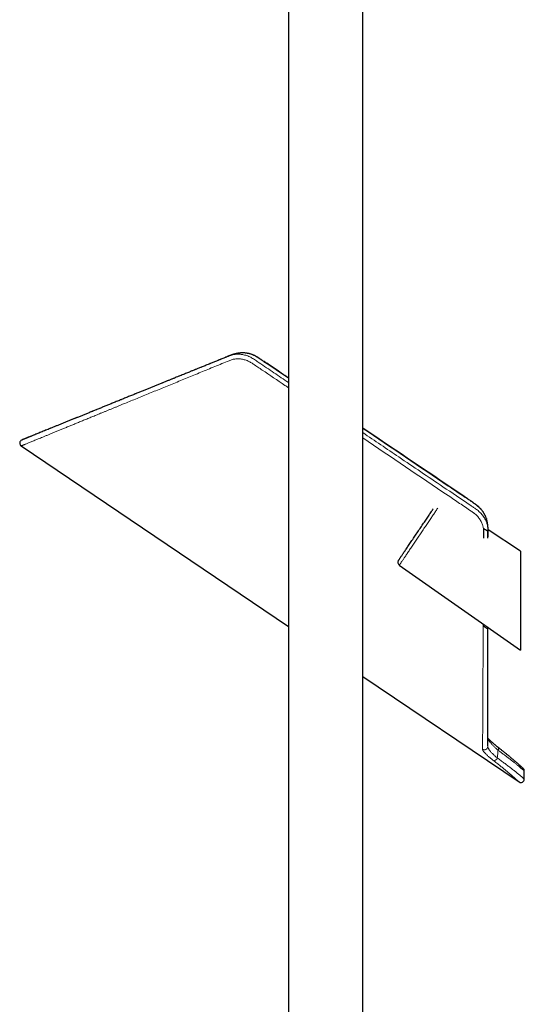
# Model space of a CAD drawing. Header units: millimetres. Extents: x 8 to 2401, y 12 to 2404.
# Tile 4 of 33: x 504 to 653, y 1493 to 1783. Entities that reach past the tile are written whole.
import ezdxf

# ---------------------------------------------------------------- set-up
doc = ezdxf.new("R2010")
doc.units = ezdxf.units.MM

msp = doc.modelspace()

# ---------------------------------------------------------------- linework, layer by layer
at = {"color": 7, "linetype": 'Continuous', "lineweight": 30}
for p, q in [((583.05, 2239.03), (583.05, 1479.04)), ((604.95, 1479.04), (604.95, 2239.03)), ((568.96, 1684.84), (568.95, 1684.84)), ((504.14, 1657.42), (583.05, 1604.2)), ((504.14, 1657.42), (504.14, 1657.42)), ((641.43, 1635.98), (641.44, 1635.94)), ((641.43, 1635.94), (641.43, 1635.97)), ((641.89, 1630.23), (641.89, 1632.2)), ((651.5, 1626.44), (641.92, 1632.66)), ((651.5, 1626.44), (651.5, 1597.23)), ((615.73, 1622.27), (651.5, 1597.23)), ((640.49, 1604.94), (640.49, 1604.33)), ((641.88, 1603.39), (641.88, 1603.96)), ((641.89, 1603.38), (641.9, 1603.38)), ((604.95, 1589.42), (651.06, 1558.32)), ((641.85, 1568.99), (641.85, 1569)), ((641.85, 1569), (641.85, 1568.99)), ((652.62, 1559.15), (652.62, 1561.56))]:
    msp.add_line(p, q, dxfattribs=at)
at = {"color": 252, "linetype": 'Continuous', "lineweight": 0}
for p, q in [((568.95, 1684.84), (568.98, 1684.84)), ((641.85, 1568.76), (641.85, 1568.99))]:
    msp.add_line(p, q, dxfattribs=at)
at = {"color": 7, "linetype": 'Continuous', "lineweight": 30, "flags": 128}
msp.add_lwpolyline([(615.48, 1623.65), (615.48, 1623.65), (615.49, 1623.66), (615.51, 1623.68), (615.53, 1623.72), (615.56, 1623.77), (615.6, 1623.83), (615.65, 1623.9), (615.71, 1623.98), (615.77, 1624.08), (615.84, 1624.18), (615.92, 1624.3), (616.01, 1624.43), (616.1, 1624.57), (616.2, 1624.72), (616.31, 1624.88), (616.43, 1625.05), (616.55, 1625.23), (616.68, 1625.42), (616.81, 1625.62), (616.96, 1625.83), (617.1, 1626.05), (617.26, 1626.28), (617.42, 1626.52), (617.58, 1626.76), (617.75, 1627.01), (617.93, 1627.27), (618.1, 1627.54), (618.29, 1627.81), (618.48, 1628.09), (618.67, 1628.37), (618.86, 1628.66), (619.06, 1628.96), (619.27, 1629.26), (619.47, 1629.56), (619.68, 1629.87), (619.89, 1630.18), (620.1, 1630.5), (620.32, 1630.81), (620.53, 1631.13), (620.75, 1631.45), (620.96, 1631.78), (621.18, 1632.1), (621.4, 1632.42), (621.62, 1632.75), (621.84, 1633.07), (622.05, 1633.39), (622.27, 1633.71), (622.48, 1634.03), (622.7, 1634.34), (622.91, 1634.66), (623.12, 1634.97), (623.32, 1635.27), (623.53, 1635.58), (623.73, 1635.87), (623.93, 1636.17), (624.12, 1636.45), (624.31, 1636.74), (624.5, 1637.01), (624.68, 1637.28), (624.85, 1637.54), (625.03, 1637.8), (625.19, 1638.05), (625.36, 1638.29), (625.51, 1638.52), (625.66, 1638.74), (625.76, 1638.88)], dxfattribs=at)
at = {"color": 252, "linetype": 'Continuous', "lineweight": 0, "flags": 128}
msp.add_lwpolyline([(644.99, 1568.45), (645.02, 1568.42), (645.04, 1568.37), (645.06, 1568.31), (645.07, 1568.23), (645.06, 1568.15), (645.04, 1568.06), (645.01, 1567.97), (644.97, 1567.87), (644.92, 1567.76), (644.87, 1567.65)], dxfattribs=at)
at = {"color": 7, "linetype": 'Continuous', "lineweight": 30}
for centre, start, end in [((504.7, 1658.25), 113.2129, 236.1387), ((616.31, 1623.09), 146, 235), ((651.62, 1561.56), 0.0713, 47.3049), ((651.62, 1559.15), 235.8771, 0.119)]:
    msp.add_arc(centre, 1, start, end, dxfattribs=at)
at = {"color": 252, "linetype": 'Continuous', "lineweight": 0}
for centre, radius, start, end in [((640.85, 1568.81), 1, 236.7198, 357.3792), ((643.36, 1565.92), 1.38, 280.2839, 337.2444)]:
    msp.add_arc(centre, radius, start, end, dxfattribs=at)
for points, knots in [([(504.44, 1659.23), (504.46, 1659.23), (504.5, 1659.25), (504.62, 1659.3), (504.8, 1659.37), (505.03, 1659.46), (505.29, 1659.57), (505.6, 1659.7), (505.95, 1659.84), (506.35, 1660), (506.78, 1660.18), (507.25, 1660.36), (507.73, 1660.56), (508.25, 1660.77), (508.79, 1660.99), (509.37, 1661.23), (509.99, 1661.48), (510.63, 1661.74), (511.31, 1662.01), (512.03, 1662.31), (512.79, 1662.61), (513.58, 1662.93), (514.4, 1663.27), (515.26, 1663.61), (516.14, 1663.97), (517.06, 1664.35), (518.01, 1664.73), (519.01, 1665.13), (520.04, 1665.55), (521.13, 1665.99), (522.24, 1666.44), (523.38, 1666.91), (524.56, 1667.38), (525.76, 1667.87), (526.99, 1668.37), (528.26, 1668.88), (529.56, 1669.41), (530.89, 1669.95), (532.25, 1670.49), (533.63, 1671.06), (535.04, 1671.63), (536.48, 1672.21), (537.94, 1672.8), (539.44, 1673.41), (540.98, 1674.03), (542.57, 1674.67), (544.17, 1675.32), (545.8, 1675.98), (547.45, 1676.65), (549.12, 1677.32), (550.82, 1678.01), (552.52, 1678.7), (554.23, 1679.39), (555.95, 1680.08), (557.69, 1680.78), (559.41, 1681.48), (561.13, 1682.17), (562.83, 1682.86), (564.19, 1683.41), (565.21, 1683.83), (565.81, 1684.07), (566.35, 1684.24), (566.83, 1684.35), (567.32, 1684.43), (567.81, 1684.47), (568.3, 1684.48), (568.79, 1684.46), (569.29, 1684.4), (569.82, 1684.3), (570.39, 1684.16), (571, 1683.96), (571.59, 1683.71), (572.16, 1683.42), (572.72, 1683.08), (573.27, 1682.72), (573.81, 1682.34), (574.9, 1681.6), (577.27, 1680.01), (580.16, 1678.05), (582.33, 1676.59), (583.05, 1676.11)], [0, 0, 0, 0, 0.005375, 0.019858, 0.034682, 0.049511, 0.064339, 0.079163, 0.094104, 0.109049, 0.123993, 0.138934, 0.152824, 0.166716, 0.180608, 0.194497, 0.208475, 0.222456, 0.236436, 0.250414, 0.264657, 0.278903, 0.293148, 0.307391, 0.32172, 0.336051, 0.350381, 0.36471, 0.379664, 0.394622, 0.409579, 0.424534, 0.439574, 0.454617, 0.469659, 0.4847, 0.499991, 0.515284, 0.530577, 0.545868, 0.561237, 0.576609, 0.59198, 0.60735, 0.623278, 0.639208, 0.655138, 0.671066, 0.68707, 0.703075, 0.719081, 0.735085, 0.750843, 0.766602, 0.782362, 0.79812, 0.81316, 0.828201, 0.843241, 0.849091, 0.854939, 0.858884, 0.862834, 0.866778, 0.870547, 0.87433, 0.878118, 0.881901, 0.885672, 0.89038, 0.895104, 0.899828, 0.904536, 0.90931, 0.91409, 0.918876, 0.923659, 0.942841, 0.981204, 1, 1, 1, 1]), ([(583.05, 1677.37), (580.63, 1679.01), (577.96, 1680.8), (575.06, 1682.77), (574.41, 1683.21), (573.83, 1683.58), (573.32, 1683.87), (572.77, 1684.14), (572.2, 1684.38), (571.59, 1684.57), (570.98, 1684.72), (570.4, 1684.81), (569.87, 1684.86), (569.4, 1684.87), (569.1, 1684.85), (568.96, 1684.84)], [0, 0, 0, 0, 0.534966, 0.588801, 0.642634, 0.678795, 0.71499, 0.751131, 0.790648, 0.830304, 0.869955, 0.909466, 0.941111, 0.972871, 1, 1, 1, 1]), ([(583.05, 1674.55), (582.68, 1674.8), (580.09, 1676.55), (577.07, 1678.59), (573.99, 1680.66), (573, 1681.34), (572.28, 1681.8), (571.83, 1682.09), (571.34, 1682.35), (570.82, 1682.58), (570.27, 1682.78), (569.72, 1682.93), (569.16, 1683.04), (568.61, 1683.1), (568.05, 1683.12), (567.5, 1683.1), (566.97, 1683.03), (566.46, 1682.91), (565.96, 1682.75), (564.94, 1682.33), (563.37, 1681.69), (561.28, 1680.84), (559.2, 1679.99), (557.15, 1679.15), (555.12, 1678.32), (553.11, 1677.5), (551.13, 1676.68), (549.17, 1675.88), (547.23, 1675.09), (545.31, 1674.3), (543.42, 1673.53), (541.55, 1672.76), (539.7, 1672), (537.86, 1671.25), (536.06, 1670.52), (534.59, 1669.91), (533.43, 1669.44), (532.57, 1669.08), (531.71, 1668.73), (530.86, 1668.39), (530.03, 1668.04), (529.2, 1667.7), (528.39, 1667.37), (527.41, 1666.97), (526.28, 1666.51), (525.01, 1665.99), (523.77, 1665.48), (522.56, 1664.98), (521.37, 1664.5), (520.22, 1664.02), (519.11, 1663.56), (518.01, 1663.12), (516.95, 1662.68), (515.92, 1662.26), (514.93, 1661.85), (513.97, 1661.46), (513.05, 1661.08), (512.17, 1660.72), (511.33, 1660.37), (510.54, 1660.05), (509.81, 1659.75), (509.12, 1659.47), (508.48, 1659.2), (507.87, 1658.96), (507.31, 1658.73), (506.79, 1658.51), (506.31, 1658.32), (505.88, 1658.14), (505.49, 1657.98), (505.15, 1657.84), (504.86, 1657.72), (504.61, 1657.62), (504.42, 1657.54), (504.27, 1657.48), (504.18, 1657.44), (504.14, 1657.42), (504.14, 1657.42), (504.14, 1657.42)], [0, 0, 0, 0, 0.009235, 0.065448, 0.076198, 0.086947, 0.090532, 0.094117, 0.098092, 0.102121, 0.106179, 0.110294, 0.114268, 0.118301, 0.122363, 0.126488, 0.130382, 0.134331, 0.138312, 0.142339, 0.160085, 0.177843, 0.195606, 0.213382, 0.231128, 0.24888, 0.266652, 0.28443, 0.302281, 0.320139, 0.338019, 0.355905, 0.374116, 0.392334, 0.410577, 0.428828, 0.438002, 0.447175, 0.456353, 0.465531, 0.474723, 0.483915, 0.493111, 0.502308, 0.517375, 0.532448, 0.547537, 0.562632, 0.577792, 0.592957, 0.608141, 0.623332, 0.638803, 0.654281, 0.669781, 0.685287, 0.700875, 0.71647, 0.732089, 0.747715, 0.762783, 0.777858, 0.792955, 0.808059, 0.823249, 0.838446, 0.85384, 0.869235, 0.884663, 0.900091, 0.91572, 0.931358, 0.947096, 0.962844, 0.978621, 0.994407, 1, 1, 1, 1]), ([(641.43, 1635.97), (641.38, 1636.1), (641.28, 1636.41), (641.06, 1636.91), (640.77, 1637.45), (640.44, 1637.97), (640.06, 1638.47), (639.64, 1638.94), (639.19, 1639.38), (638.65, 1639.84), (638.02, 1640.31), (637.32, 1640.81), (636.61, 1641.29), (635.89, 1641.76), (635.17, 1642.23), (633.26, 1643.5), (623.2, 1650.32), (613.36, 1656.94), (604.95, 1662.6)], [0, 0, 0, 0, 0.0093843, 0.0234404, 0.0374978, 0.0515049, 0.065495, 0.0795329, 0.0935691, 0.1075568, 0.1263479, 0.1451436, 0.1639657, 0.1828093, 0.2016546, 0.2204788, 0.3334572, 1, 1, 1, 1]), ([(604.95, 1661.34), (608.49, 1658.95), (616.36, 1653.64), (626.93, 1646.51), (634.22, 1641.59), (637.44, 1639.42), (638.13, 1638.96), (638.72, 1638.54), (639.21, 1638.14), (639.67, 1637.71), (640.09, 1637.24), (640.49, 1636.73), (640.84, 1636.2), (641.12, 1635.69), (641.35, 1635.2), (641.52, 1634.74), (641.66, 1634.27), (641.77, 1633.8), (641.84, 1633.36), (641.88, 1632.95), (641.89, 1632.58), (641.89, 1632.33), (641.89, 1632.2)], [0, 0, 0, 0, 0.26408, 0.587531, 0.788859, 0.808092, 0.82732, 0.840288, 0.853271, 0.866232, 0.879688, 0.89319, 0.906691, 0.920145, 0.930919, 0.941732, 0.952557, 0.963367, 0.974139, 0.982754, 0.991377, 1, 1, 1, 1]), ([(640.54, 1633.11), (640.52, 1633.25), (640.47, 1633.52), (640.35, 1633.96), (640.19, 1634.44), (639.97, 1634.94), (639.71, 1635.43), (639.4, 1635.91), (639.06, 1636.36), (638.69, 1636.79), (638.28, 1637.19), (637.91, 1637.5), (637.6, 1637.73), (637.29, 1637.96), (636.5, 1638.51), (635.22, 1639.37), (632.97, 1640.87), (622.89, 1647.69), (613.36, 1654.11), (604.95, 1659.78)], [0, 0, 0, 0, 0.009944, 0.019937, 0.032424, 0.045097, 0.057863, 0.070817, 0.083304, 0.095963, 0.108708, 0.121631, 0.128015, 0.134401, 0.14719, 0.192008, 0.236826, 0.326463, 1, 1, 1, 1]), ([(627.05, 1639.04), (627.03, 1639.01), (626.92, 1638.85), (626.71, 1638.53), (626.4, 1638.08), (626.07, 1637.59), (625.73, 1637.09), (625.37, 1636.56), (625, 1636.01), (624.62, 1635.44), (624.23, 1634.86), (623.82, 1634.26), (623.41, 1633.65), (623, 1633.04), (622.58, 1632.42), (622.16, 1631.79), (621.74, 1631.17), (621.32, 1630.55), (620.91, 1629.93), (620.5, 1629.33), (620.09, 1628.73), (619.7, 1628.15), (619.32, 1627.58), (618.95, 1627.03), (618.59, 1626.5), (618.25, 1625.99), (617.92, 1625.51), (617.61, 1625.05), (617.33, 1624.63), (617.06, 1624.23), (616.82, 1623.87), (616.59, 1623.54), (616.39, 1623.24), (616.22, 1622.99), (616.07, 1622.77), (615.95, 1622.59), (615.86, 1622.44), (615.79, 1622.34), (615.74, 1622.28), (615.74, 1622.27), (615.74, 1622.27)], [0, 0, 0, 0, 0.006103, 0.032965, 0.059827, 0.086689, 0.113551, 0.140413, 0.167275, 0.194137, 0.221, 0.247862, 0.274724, 0.301586, 0.328448, 0.35531, 0.382172, 0.409034, 0.435896, 0.462758, 0.48962, 0.516482, 0.543345, 0.570207, 0.597069, 0.623931, 0.650793, 0.677655, 0.704517, 0.731379, 0.758241, 0.785103, 0.811965, 0.838827, 0.86569, 0.892552, 0.919414, 0.946276, 0.973138, 1, 1, 1, 1]), ([(641.91, 1632.18), (641.91, 1632.18), (641.92, 1632.18), (641.9, 1632.19), (641.89, 1632.2)], [0, 0, 0, 0, 0.298641, 1, 1, 1, 1]), ([(640.3, 1567.97), (640.3, 1568.14), (640.3, 1568.49), (640.31, 1569.07), (640.31, 1569.69), (640.32, 1570.37), (640.32, 1571.1), (640.32, 1571.89), (640.33, 1572.72), (640.33, 1573.58), (640.34, 1574.47), (640.34, 1575.39), (640.35, 1576.34), (640.35, 1577.34), (640.36, 1578.38), (640.36, 1579.47), (640.37, 1580.59), (640.38, 1581.75), (640.38, 1582.96), (640.39, 1584.22), (640.4, 1585.51), (640.4, 1586.84), (640.41, 1588.2), (640.42, 1589.61), (640.42, 1591.05), (640.43, 1592.48), (640.44, 1593.9), (640.44, 1595.31), (640.45, 1596.75), (640.46, 1598.21), (640.47, 1599.7), (640.47, 1601.22), (640.48, 1602.76), (640.49, 1603.8), (640.49, 1604.33)], [0, 0, 0, 0, 0.032321, 0.064652, 0.096982, 0.129304, 0.161907, 0.194518, 0.22713, 0.259733, 0.290644, 0.321561, 0.352479, 0.383389, 0.414518, 0.445652, 0.476787, 0.507916, 0.539688, 0.571466, 0.603245, 0.635017, 0.666992, 0.698974, 0.730956, 0.762931, 0.792493, 0.822059, 0.851625, 0.881187, 0.910888, 0.940593, 0.970299, 1, 1, 1, 1]), ([(640.49, 1604.33), (640.54, 1604.29), (640.63, 1604.23), (640.77, 1604.13), (640.9, 1604.04), (641.04, 1603.95), (641.19, 1603.85), (641.33, 1603.76), (641.48, 1603.66), (641.63, 1603.56), (641.74, 1603.48), (641.82, 1603.43), (641.87, 1603.4), (641.88, 1603.39), (641.88, 1603.39)], [0, 0, 0, 0, 0.062794, 0.125377, 0.18824, 0.251201, 0.334579, 0.417683, 0.500887, 0.62581, 0.750417, 0.833341, 0.916374, 1, 1, 1, 1]), ([(641.88, 1603.39), (641.88, 1602.92), (641.88, 1602), (641.88, 1600.64), (641.88, 1599.29), (641.88, 1597.96), (641.88, 1596.65), (641.88, 1595.37), (641.88, 1594.1), (641.88, 1592.7), (641.87, 1591.2), (641.87, 1589.59), (641.87, 1588.03), (641.87, 1586.67), (641.87, 1585.51), (641.87, 1584.54), (641.87, 1583.58), (641.87, 1582.65), (641.87, 1581.74), (641.87, 1580.84), (641.86, 1579.96), (641.86, 1579.1), (641.86, 1578.26), (641.86, 1577.44), (641.86, 1576.65), (641.86, 1575.89), (641.86, 1575.15), (641.86, 1574.43), (641.86, 1573.75), (641.86, 1573.09), (641.86, 1572.46), (641.85, 1571.9), (641.85, 1571.41), (641.85, 1570.97), (641.85, 1570.55), (641.85, 1570.16), (641.85, 1569.78), (641.85, 1569.42), (641.85, 1569.08), (641.85, 1568.87), (641.85, 1568.76)], [0, 0, 0, 0, 0.027607, 0.055214, 0.082847, 0.11048, 0.138192, 0.165904, 0.193644, 0.221385, 0.25878, 0.296175, 0.333644, 0.371113, 0.396248, 0.421385, 0.44652, 0.47171, 0.496902, 0.522093, 0.547942, 0.573794, 0.599643, 0.625558, 0.651476, 0.677391, 0.703515, 0.729641, 0.755765, 0.781963, 0.808163, 0.83436, 0.855022, 0.875683, 0.896362, 0.917041, 0.937772, 0.958502, 0.979251, 1, 1, 1, 1]), ([(641.9, 1603.38), (641.9, 1603.38), (641.9, 1603.37), (641.89, 1603.38), (641.88, 1603.39)], [0, 0, 0, 0, 0.0219, 1, 1, 1, 1]), ([(644.87, 1567.65), (644.75, 1567.76), (644.52, 1567.96), (644.2, 1568.26), (643.88, 1568.56), (643.58, 1568.86), (643.3, 1569.16), (643.03, 1569.45), (642.79, 1569.73), (642.56, 1570), (642.36, 1570.26), (642.17, 1570.52), (642, 1570.77), (641.9, 1570.93), (641.86, 1571)], [0, 0, 0, 0, 0.0827754, 0.165624, 0.2484078, 0.3336461, 0.4189527, 0.5041987, 0.5868071, 0.6694688, 0.7520799, 0.8366478, 0.9212698, 1, 1, 1, 1]), ([(641.85, 1568.76), (641.85, 1568.71), (641.86, 1568.6), (641.93, 1568.41), (642.03, 1568.19), (642.17, 1567.95), (642.34, 1567.7), (642.54, 1567.43), (642.78, 1567.15), (643.06, 1566.84), (643.39, 1566.51), (643.72, 1566.19), (644.04, 1565.9), (644.33, 1565.64), (644.53, 1565.47), (644.63, 1565.38)], [0, 0, 0, 0, 0.078063, 0.156139, 0.23667, 0.317207, 0.395159, 0.473113, 0.552956, 0.632799, 0.723106, 0.813411, 0.875588, 0.937824, 1, 1, 1, 1]), ([(643.61, 1564.56), (643.45, 1564.68), (643.13, 1564.93), (642.74, 1565.24), (642.41, 1565.52), (642.14, 1565.75), (641.84, 1566.01), (641.53, 1566.29), (641.25, 1566.56), (641.04, 1566.78), (640.87, 1566.97), (640.72, 1567.15), (640.6, 1567.31), (640.49, 1567.46), (640.41, 1567.61), (640.35, 1567.74), (640.31, 1567.87), (640.3, 1567.94), (640.3, 1567.97)], [0, 0, 0, 0, 0.082055, 0.16411, 0.220409, 0.276753, 0.333052, 0.415096, 0.49714, 0.553412, 0.609729, 0.665999, 0.720739, 0.775523, 0.830259, 0.886824, 0.943443, 1, 1, 1, 1]), ([(644.87, 1567.65), (644.85, 1567.46), (644.83, 1567.08), (644.78, 1566.52), (644.71, 1565.95), (644.66, 1565.57), (644.63, 1565.38)], [0, 0, 0, 0, 0.249535, 0.499253, 0.749531, 1, 1, 1, 1]), ([(644.63, 1565.38), (644.81, 1565.26), (645.16, 1565.01), (645.68, 1564.64), (646.19, 1564.28), (646.68, 1563.91), (647.17, 1563.56), (647.64, 1563.2), (648.09, 1562.86), (648.53, 1562.52), (648.97, 1562.18), (649.39, 1561.84), (649.79, 1561.52), (650.16, 1561.23), (650.48, 1560.96), (650.77, 1560.72), (651.05, 1560.49), (651.3, 1560.28), (651.53, 1560.08), (651.75, 1559.9), (651.94, 1559.74), (652.1, 1559.6), (652.25, 1559.47), (652.36, 1559.37), (652.46, 1559.29), (652.54, 1559.22), (652.59, 1559.18), (652.62, 1559.15), (652.62, 1559.15), (652.62, 1559.15)], [0, 0, 0, 0, 0.036175, 0.072421, 0.108881, 0.145412, 0.182754, 0.22017, 0.25781, 0.295524, 0.335982, 0.376532, 0.417354, 0.458266, 0.494472, 0.530678, 0.567137, 0.603595, 0.640849, 0.678103, 0.715631, 0.753159, 0.78933, 0.825501, 0.861923, 0.898345, 0.93556, 0.972775, 1, 1, 1, 1]), ([(652.62, 1561.56), (652.62, 1561.56), (652.62, 1561.57), (652.58, 1561.59), (652.53, 1561.64), (652.45, 1561.71), (652.35, 1561.8), (652.23, 1561.91), (652.08, 1562.03), (651.92, 1562.17), (651.73, 1562.34), (651.51, 1562.52), (651.28, 1562.72), (651.02, 1562.94), (650.74, 1563.17), (650.44, 1563.42), (650.13, 1563.68), (649.79, 1563.95), (649.43, 1564.24), (649.05, 1564.54), (648.64, 1564.86), (648.22, 1565.19), (647.81, 1565.5), (647.44, 1565.78), (647.1, 1566.03), (646.76, 1566.29), (646.4, 1566.56), (646.03, 1566.82), (645.65, 1567.1), (645.26, 1567.37), (645, 1567.56), (644.87, 1567.65)], [0, 0, 0, 0, 0.031602, 0.069393, 0.107183, 0.145253, 0.183324, 0.219969, 0.256613, 0.293512, 0.330411, 0.368108, 0.405805, 0.443778, 0.48175, 0.518494, 0.555238, 0.59224, 0.629241, 0.667064, 0.704887, 0.743, 0.781112, 0.808189, 0.835266, 0.862453, 0.889639, 0.91717, 0.9447, 0.97235, 1, 1, 1, 1]), ([(651.06, 1558.32), (651.06, 1558.32), (651.06, 1558.32), (651.05, 1558.33), (651.01, 1558.36), (650.96, 1558.42), (650.88, 1558.49), (650.78, 1558.58), (650.66, 1558.69), (650.51, 1558.82), (650.35, 1558.97), (650.18, 1559.12), (650.02, 1559.27), (649.87, 1559.4), (649.7, 1559.54), (649.53, 1559.7), (649.35, 1559.86), (649.15, 1560.03), (648.95, 1560.21), (648.71, 1560.41), (648.44, 1560.65), (648.12, 1560.92), (647.79, 1561.21), (647.43, 1561.5), (647.06, 1561.81), (646.67, 1562.14), (646.26, 1562.47), (645.81, 1562.84), (645.31, 1563.24), (644.76, 1563.67), (644.2, 1564.11), (643.8, 1564.41), (643.61, 1564.56)], [0, 0, 0, 0, 0.006637, 0.043889, 0.079984, 0.116079, 0.152425, 0.18877, 0.225908, 0.263046, 0.300457, 0.337869, 0.363578, 0.389287, 0.415087, 0.440887, 0.466968, 0.493049, 0.519226, 0.545402, 0.580162, 0.614922, 0.649914, 0.684905, 0.720639, 0.756371, 0.792365, 0.828359, 0.87098, 0.913714, 0.956797, 1, 1, 1, 1])]:
    msp.add_open_spline(points, degree=3, knots=knots, dxfattribs=at)
at = {"color": 7, "linetype": 'Continuous', "lineweight": 30}
for points, knots in [([(568.95, 1684.85), (568.9, 1684.84), (568.8, 1684.84), (568.65, 1684.82), (568.51, 1684.8), (568.37, 1684.79), (568.24, 1684.77), (568.09, 1684.75), (567.93, 1684.72), (567.79, 1684.69), (567.67, 1684.67), (567.55, 1684.65), (567.42, 1684.62), (567.29, 1684.59), (567.15, 1684.55), (567, 1684.51), (566.85, 1684.47), (566.69, 1684.42), (566.55, 1684.37), (566.44, 1684.33), (566.36, 1684.31), (566.26, 1684.27), (566.14, 1684.22), (565.99, 1684.17), (565.84, 1684.11), (565.66, 1684.04), (565.46, 1683.96), (565.23, 1683.86), (564.95, 1683.75), (564.64, 1683.62), (564.3, 1683.49), (563.88, 1683.32), (563.38, 1683.12), (562.83, 1682.89), (562.28, 1682.67), (561.75, 1682.45), (561.23, 1682.24), (560.73, 1682.04), (560.18, 1681.82), (559.6, 1681.58), (558.98, 1681.34), (558.4, 1681.1), (557.84, 1680.87), (557.3, 1680.66), (556.8, 1680.45), (556.32, 1680.26), (555.9, 1680.09), (555.51, 1679.93), (555.13, 1679.77), (554.73, 1679.61), (554.27, 1679.43), (553.77, 1679.22), (553.21, 1679), (552.62, 1678.76), (551.99, 1678.5), (551.33, 1678.24), (550.63, 1677.95), (549.91, 1677.66), (549.14, 1677.35), (548.32, 1677.02), (547.46, 1676.67), (546.57, 1676.31), (545.64, 1675.93), (544.69, 1675.55), (543.73, 1675.16), (542.77, 1674.77), (541.81, 1674.38), (540.83, 1673.98), (539.83, 1673.58), (538.81, 1673.17), (537.77, 1672.74), (536.68, 1672.3), (535.53, 1671.84), (534.33, 1671.35), (533.12, 1670.86), (531.9, 1670.37), (530.73, 1669.89), (529.63, 1669.45), (528.59, 1669.03), (527.55, 1668.6), (526.5, 1668.18), (525.46, 1667.76), (524.44, 1667.34), (523.44, 1666.94), (522.47, 1666.54), (521.5, 1666.15), (520.55, 1665.76), (519.59, 1665.37), (518.63, 1664.99), (517.68, 1664.6), (516.74, 1664.22), (515.82, 1663.85), (514.92, 1663.48), (514.04, 1663.13), (513.21, 1662.79), (512.43, 1662.47), (511.7, 1662.17), (510.99, 1661.89), (510.3, 1661.61), (509.65, 1661.34), (509.06, 1661.1), (508.52, 1660.89), (508.04, 1660.69), (507.58, 1660.5), (507.16, 1660.33), (506.76, 1660.17), (506.39, 1660.02), (506.06, 1659.88), (505.75, 1659.76), (505.47, 1659.65), (505.23, 1659.55), (505.02, 1659.46), (504.84, 1659.39), (504.7, 1659.34), (504.61, 1659.3), (504.54, 1659.27), (504.54, 1659.27), (504.53, 1659.27)], [0, 0, 0, 0, 0.00107, 0.002488, 0.003664, 0.0047, 0.00575, 0.007019, 0.008444, 0.009644, 0.010554, 0.011427, 0.012527, 0.013705, 0.014837, 0.016009, 0.017286, 0.018753, 0.020055, 0.02094, 0.021579, 0.022079, 0.023444, 0.024708, 0.026007, 0.027679, 0.029563, 0.031639, 0.03434, 0.037315, 0.040564, 0.044087, 0.049352, 0.054781, 0.060073, 0.06523, 0.070249, 0.075132, 0.079879, 0.086183, 0.092228, 0.098015, 0.103544, 0.108815, 0.113829, 0.118584, 0.123081, 0.126578, 0.130356, 0.134421, 0.138775, 0.144073, 0.149742, 0.155782, 0.162192, 0.168972, 0.176122, 0.18364, 0.191526, 0.200181, 0.209237, 0.218694, 0.22855, 0.238803, 0.249452, 0.259661, 0.270206, 0.281086, 0.292299, 0.303843, 0.315717, 0.327917, 0.341713, 0.3559, 0.370474, 0.385433, 0.400771, 0.413842, 0.427172, 0.44076, 0.454603, 0.468699, 0.483046, 0.496799, 0.510772, 0.524961, 0.539364, 0.553979, 0.569298, 0.58484, 0.600601, 0.616582, 0.632779, 0.64919, 0.665815, 0.68124, 0.696841, 0.712617, 0.728566, 0.744689, 0.760984, 0.775057, 0.789254, 0.803575, 0.818022, 0.832593, 0.847026, 0.861581, 0.876256, 0.891053, 0.906278, 0.92163, 0.93711, 0.952719, 0.968457, 0.984326, 1, 1, 1, 1]), ([(583.05, 1677.44), (582.06, 1678.11), (579.9, 1679.56), (577.42, 1681.24), (575.65, 1682.43), (574.92, 1682.93), (574.41, 1683.28), (574.07, 1683.49), (573.77, 1683.67), (573.48, 1683.83), (573.2, 1683.98), (572.91, 1684.12), (572.61, 1684.24), (572.32, 1684.36), (572.02, 1684.46), (571.71, 1684.56), (571.4, 1684.64), (571.1, 1684.71), (570.79, 1684.76), (570.48, 1684.81), (570.17, 1684.84), (569.86, 1684.86), (569.55, 1684.87), (569.25, 1684.87), (569.06, 1684.85), (568.96, 1684.85)], [0, 0, 0, 0, 0.220615, 0.478035, 0.551806, 0.613457, 0.642067, 0.665661, 0.687103, 0.707013, 0.725927, 0.745991, 0.765769, 0.78551, 0.805224, 0.824922, 0.844615, 0.864314, 0.884029, 0.90375, 0.923373, 0.942857, 0.962236, 0.981528, 1, 1, 1, 1]), ([(509.75, 1661.38), (509.63, 1661.33), (509.28, 1661.19), (508.75, 1660.98), (508.16, 1660.74), (507.62, 1660.52), (507.11, 1660.31), (506.65, 1660.13), (506.23, 1659.96), (505.94, 1659.84), (505.74, 1659.76), (505.63, 1659.71), (505.51, 1659.66), (505.4, 1659.62), (505.29, 1659.57), (505.18, 1659.53), (505.08, 1659.49), (504.98, 1659.45), (504.88, 1659.41), (504.8, 1659.37), (504.72, 1659.34), (504.65, 1659.31), (504.59, 1659.29), (504.55, 1659.27), (504.53, 1659.27), (504.53, 1659.27), (504.53, 1659.27)], [0, 0, 0, 0, 0.03722, 0.102762, 0.168363, 0.234187, 0.300238, 0.36652, 0.433039, 0.499798, 0.522885, 0.546, 0.569454, 0.594397, 0.620935, 0.64855, 0.677696, 0.70837, 0.740569, 0.774993, 0.810996, 0.848575, 0.887726, 0.928445, 0.970729, 1, 1, 1, 1]), ([(641.29, 1636.37), (641.27, 1636.41), (641.22, 1636.55), (641.12, 1636.78), (640.99, 1637.05), (640.84, 1637.32), (640.69, 1637.59), (640.53, 1637.85), (640.35, 1638.11), (640.16, 1638.36), (639.96, 1638.61), (639.76, 1638.86), (639.54, 1639.09), (639.31, 1639.32), (639.08, 1639.54), (638.84, 1639.75), (638.58, 1639.95), (638.32, 1640.15), (638.02, 1640.37), (637.68, 1640.6), (637.24, 1640.89), (636.61, 1641.32), (625.83, 1648.6), (615.24, 1655.74), (604.95, 1662.67)], [0, 0, 0, 0, 0.0031134, 0.0100842, 0.0170625, 0.0240299, 0.03097, 0.0379057, 0.0449298, 0.0520046, 0.0591189, 0.0662603, 0.0734155, 0.0805688, 0.0877045, 0.0948169, 0.101779, 0.1091129, 0.1170854, 0.1260137, 0.136636, 0.1519982, 0.1764348, 1, 1, 1, 1]), ([(504.3, 1659.17), (504.31, 1659.17), (504.31, 1659.18), (504.36, 1659.2), (504.42, 1659.22), (504.44, 1659.23)], [0, 0, 0, 0, 0.377185, 0.759516, 1, 1, 1, 1]), ([(504.53, 1659.27), (504.49, 1659.25), (504.42, 1659.22), (504.35, 1659.19), (504.32, 1659.18)], [0, 0, 0, 0, 0.577525, 1, 1, 1, 1]), ([(641.43, 1635.97), (641.4, 1636.05), (641.36, 1636.17), (641.32, 1636.29), (641.3, 1636.32)], [0, 0, 0, 0, 0.688972, 1, 1, 1, 1]), ([(641.92, 1632.18), (641.92, 1632.22), (641.92, 1632.33), (641.92, 1632.52), (641.92, 1632.73), (641.92, 1632.93), (641.91, 1633.11), (641.91, 1633.27), (641.9, 1633.4), (641.9, 1633.51), (641.89, 1633.6), (641.89, 1633.69), (641.88, 1633.79), (641.87, 1633.9), (641.85, 1634.04), (641.83, 1634.19), (641.81, 1634.33), (641.79, 1634.46), (641.77, 1634.59), (641.75, 1634.73), (641.72, 1634.88), (641.68, 1635.04), (641.65, 1635.2), (641.61, 1635.34), (641.57, 1635.49), (641.53, 1635.65), (641.48, 1635.81), (641.45, 1635.91), (641.44, 1635.94)], [0, 0, 0, 0, 0.029063, 0.094275, 0.153148, 0.201023, 0.255894, 0.298226, 0.328796, 0.358723, 0.379944, 0.402693, 0.427488, 0.456168, 0.491574, 0.531625, 0.571494, 0.60497, 0.635571, 0.671246, 0.712269, 0.755612, 0.800328, 0.837971, 0.876254, 0.920809, 0.970678, 1, 1, 1, 1]), ([(640.54, 1633.11), (640.55, 1633.04), (640.57, 1632.88), (640.59, 1632.64), (640.61, 1632.4), (640.61, 1632.16), (640.61, 1631.93), (640.61, 1631.7), (640.61, 1631.47), (640.61, 1631.24), (640.61, 1631.01), (640.61, 1630.76), (640.61, 1630.51), (640.6, 1630.33), (640.6, 1630.23), (640.6, 1630.2)], [0, 0, 0, 0, 0.075661, 0.157204, 0.244743, 0.324789, 0.404552, 0.483419, 0.563868, 0.63912, 0.717537, 0.808459, 0.898015, 0.971715, 1, 1, 1, 1]), ([(641.89, 1632.2), (641.88, 1632.2), (641.87, 1632.21), (641.84, 1632.23), (641.8, 1632.26), (641.72, 1632.31), (641.61, 1632.39), (641.43, 1632.51), (641.23, 1632.64), (641.02, 1632.79), (640.78, 1632.95), (640.62, 1633.05), (640.54, 1633.11)], [0, 0, 0, 0, 0.062773, 0.125065, 0.187245, 0.24954, 0.374651, 0.500236, 0.625298, 0.749934, 0.87465, 1, 1, 1, 1]), ([(641.92, 1630.66), (641.92, 1630.66), (641.92, 1631.17), (641.92, 1631.68), (641.92, 1632.18)], [0, 0, 0, 0, 0.016963, 1, 1, 1, 1]), ([(641.85, 1569), (641.85, 1569.12), (641.85, 1569.4), (641.85, 1569.9), (641.86, 1570.47), (641.86, 1571.09), (641.86, 1571.74), (641.86, 1572.44), (641.86, 1573.17), (641.86, 1573.95), (641.86, 1574.77), (641.86, 1575.64), (641.86, 1576.56), (641.87, 1577.51), (641.87, 1578.51), (641.87, 1579.55), (641.87, 1580.62), (641.87, 1581.74), (641.87, 1582.89), (641.88, 1584.07), (641.88, 1585.3), (641.88, 1586.55), (641.88, 1587.84), (641.88, 1589.15), (641.88, 1590.48), (641.88, 1591.85), (641.89, 1593.33), (641.89, 1594.94), (641.89, 1596.68), (641.89, 1598.46), (641.89, 1600.28), (641.89, 1601.92), (641.9, 1602.96), (641.9, 1603.38)], [0, 0, 0, 0, 0.024361, 0.055783, 0.087239, 0.118732, 0.150262, 0.181267, 0.212312, 0.243396, 0.274522, 0.306328, 0.33818, 0.370077, 0.40202, 0.434007, 0.466039, 0.498114, 0.530161, 0.56225, 0.594379, 0.626547, 0.658753, 0.69042, 0.722121, 0.753853, 0.785614, 0.823459, 0.861337, 0.899243, 0.937172, 0.975119, 1, 1, 1, 1]), ([(641.9, 1603.38), (641.9, 1603.55), (641.9, 1603.74), (641.9, 1603.93), (641.9, 1603.95)], [0, 0, 0, 0, 0.90367, 1, 1, 1, 1]), ([(644.99, 1568.45), (644.96, 1568.47), (644.85, 1568.55), (644.67, 1568.69), (644.44, 1568.87), (644.21, 1569.05), (643.99, 1569.23), (643.78, 1569.41), (643.58, 1569.58), (643.38, 1569.75), (643.19, 1569.92), (643, 1570.08), (642.83, 1570.25), (642.66, 1570.4), (642.5, 1570.56), (642.36, 1570.7), (642.22, 1570.85), (642.1, 1570.98), (641.99, 1571.1), (641.91, 1571.2), (641.87, 1571.25), (641.86, 1571.26)], [0, 0, 0, 0, 0.018509, 0.074969, 0.131608, 0.188439, 0.245369, 0.302357, 0.35943, 0.416614, 0.473928, 0.531386, 0.588996, 0.646759, 0.704569, 0.761998, 0.818514, 0.874088, 0.928645, 0.982108, 1, 1, 1, 1]), ([(652.3, 1562.3), (652.3, 1562.3), (652.3, 1562.3), (652.29, 1562.31), (652.27, 1562.32), (652.24, 1562.35), (652.2, 1562.38), (652.16, 1562.43), (652.1, 1562.48), (652.03, 1562.54), (651.96, 1562.61), (651.87, 1562.69), (651.78, 1562.77), (651.67, 1562.87), (651.56, 1562.97), (651.44, 1563.08), (651.31, 1563.2), (651.17, 1563.32), (651.02, 1563.46), (650.86, 1563.6), (650.69, 1563.75), (650.52, 1563.9), (650.33, 1564.06), (650.14, 1564.23), (649.94, 1564.4), (649.73, 1564.58), (649.51, 1564.77), (649.29, 1564.97), (649.05, 1565.16), (648.81, 1565.37), (648.56, 1565.58), (648.31, 1565.79), (648.04, 1566.01), (647.77, 1566.24), (647.49, 1566.46), (647.21, 1566.7), (646.92, 1566.93), (646.62, 1567.16), (646.32, 1567.4), (646.01, 1567.65), (645.7, 1567.9), (645.38, 1568.15), (645.14, 1568.33), (645.01, 1568.43), (644.98, 1568.45)], [0, 0, 0, 0, 0.012852, 0.035117, 0.059734, 0.084463, 0.109273, 0.134116, 0.158933, 0.183671, 0.208284, 0.232738, 0.25725, 0.28179, 0.306337, 0.330902, 0.3555, 0.380153, 0.404885, 0.429717, 0.454487, 0.479127, 0.503713, 0.528271, 0.552828, 0.577406, 0.602028, 0.626723, 0.651522, 0.676032, 0.700617, 0.725286, 0.749996, 0.7747, 0.799344, 0.823887, 0.848288, 0.872569, 0.896931, 0.921439, 0.946007, 0.970596, 0.995158, 1, 1, 1, 1])]:
    msp.add_open_spline(points, degree=3, knots=knots, dxfattribs=at)

doc.saveas('drawing.dxf')
